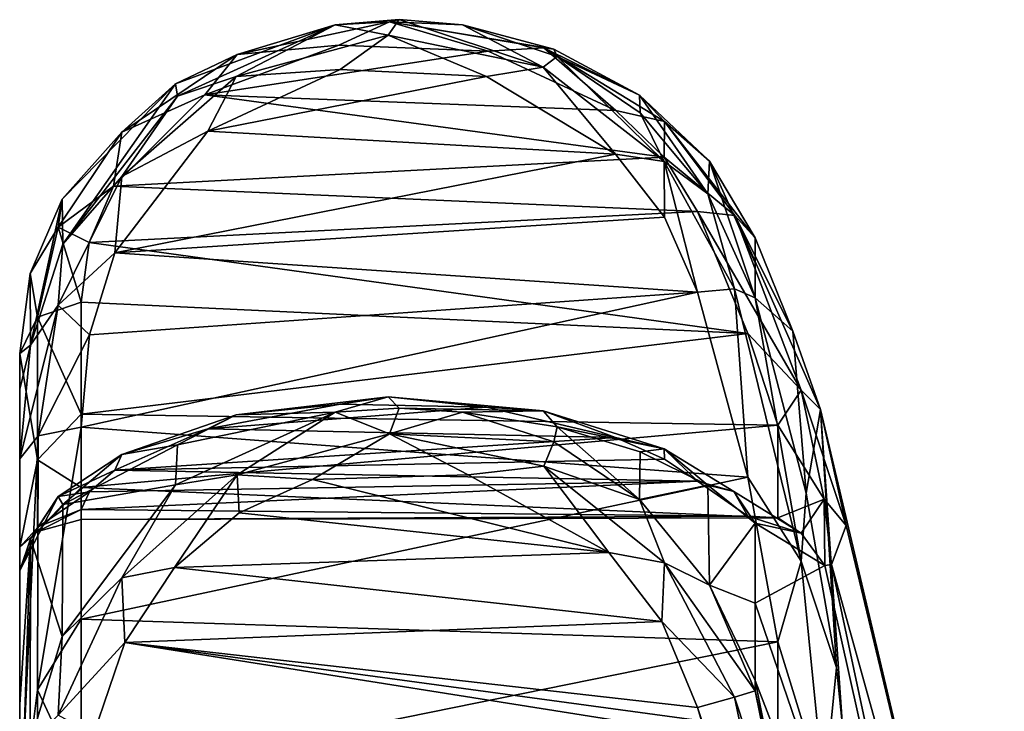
# Model space of a CAD drawing. Extents: x -207 to 207, y 0 to 988.
# Tile 139 of 144: x 84 to 96, y 699 to 707. Entities that reach past the tile are written whole.
import ezdxf

# ---------------------------------------------------------------- set-up
doc = ezdxf.new("R2010")
doc.units = 0
doc.header["$LTSCALE"] = 127.314815
for name, color, linetype in [('459', 7, 'CONTINUOUS'), ('460', 7, 'CONTINUOUS'), ('461', 7, 'CONTINUOUS'), ('462', 7, 'CONTINUOUS'), ('463', 7, 'CONTINUOUS'), ('464', 7, 'CONTINUOUS'), ('465', 7, 'CONTINUOUS'), ('481', 7, 'CONTINUOUS'), ('492', 7, 'CONTINUOUS'), ('493', 7, 'CONTINUOUS'), ('494', 7, 'CONTINUOUS'), ('495', 7, 'CONTINUOUS'), ('496', 7, 'CONTINUOUS'), ('497', 7, 'CONTINUOUS'), ('498', 7, 'CONTINUOUS'), ('501', 7, 'CONTINUOUS'), ('502', 7, 'CONTINUOUS'), ('503', 7, 'CONTINUOUS'), ('504', 7, 'CONTINUOUS')]:
    doc.layers.add(name, color=color, linetype=linetype)

msp = doc.modelspace()

# ---------------------------------------------------------------- linework, layer by layer
at = {"layer": '459', "color": 7, "linetype": 'CONTINUOUS'}
for points in [[(92.638, 704.351, -295.128), (92.638, 703.917, -293.513), (92.638, 704.66, -296.769), (92.638, 704.351, -295.128)], [(92.638, 704.66, -296.769), (92.638, 703.917, -293.513), (93.107, 703.501, -298.333), (92.638, 704.66, -296.769)], [(92.638, 703.917, -293.513), (93.27, 701.489, -292.163), (93.107, 703.501, -298.333), (92.638, 703.917, -293.513)], [(93.27, 701.489, -292.163), (93.449, 702.528, -300), (93.107, 703.501, -298.333), (93.27, 701.489, -292.163)], [(93.646, 699.32, -290.462), (93.449, 702.528, -300), (93.27, 701.489, -292.163), (93.646, 699.32, -290.462)], [(95.733, 692.883, -300), (93.449, 702.528, -300), (93.722, 698.591, -289.753), (95.733, 692.883, -300)], [(93.722, 698.591, -289.753), (93.449, 702.528, -300), (93.646, 699.32, -290.462), (93.722, 698.591, -289.753)]]:
    msp.add_3dface(points, dxfattribs=at)
at = {"layer": '460', "color": 7, "linetype": 'CONTINUOUS'}
for points in [[(93.449, 702.528, -300), (95.733, 692.883, -300), (93.77, 701.085, -303.887), (93.449, 702.528, -300)], [(92.638, 701.114, -312.309), (93.503, 700.59, -308.092), (92.638, 700.12, -313.658), (92.638, 701.114, -312.309)], [(93.77, 701.085, -303.887), (95.733, 692.883, -300), (93.584, 700.601, -307.423), (93.77, 701.085, -303.887)], [(93.503, 700.59, -308.092), (95.438, 691.924, -307.434), (92.638, 700.12, -313.658), (93.503, 700.59, -308.092)], [(93.584, 700.601, -307.423), (95.438, 691.924, -307.434), (93.503, 700.59, -308.092), (93.584, 700.601, -307.423)], [(93.584, 700.601, -307.423), (95.733, 692.883, -300), (95.438, 691.924, -307.434), (93.584, 700.601, -307.423)], [(92.638, 700.12, -313.658), (95.438, 691.924, -307.434), (92.638, 699.162, -314.778), (92.638, 700.12, -313.658)], [(92.638, 699.162, -314.778), (95.438, 691.924, -307.434), (94.237, 691.149, -314.774), (92.638, 699.162, -314.778)], [(92.638, 699.162, -314.778), (94.237, 691.149, -314.774), (92.638, 699.031, -314.92), (92.638, 699.162, -314.778)], [(92.638, 699.031, -314.92), (94.237, 691.149, -314.774), (93.268, 696.268, -315.082), (92.638, 699.031, -314.92)]]:
    msp.add_3dface(points, dxfattribs=at)
at = {"layer": '461', "color": 7, "linetype": 'CONTINUOUS'}
for points in [[(92.385, 704.939, -297.09), (93.21, 702.769, -300.411), (91.922, 704.989, -297.294), (92.385, 704.939, -297.09)], [(91.922, 704.989, -297.294), (93.21, 702.769, -300.411), (92.547, 703.474, -299.442), (91.922, 704.989, -297.294)], [(93.107, 703.501, -298.333), (93.449, 702.528, -300), (92.385, 704.939, -297.09), (93.107, 703.501, -298.333)], [(93.449, 702.528, -300), (93.21, 702.769, -300.411), (92.385, 704.939, -297.09), (93.449, 702.528, -300)], [(92.638, 704.66, -296.769), (93.107, 703.501, -298.333), (92.385, 704.939, -297.09), (92.638, 704.66, -296.769)], [(92.547, 703.474, -299.442), (93.21, 702.769, -300.411), (92.917, 702.332, -301.759), (92.547, 703.474, -299.442)], [(93.21, 702.769, -300.411), (93.496, 701.412, -304.21), (92.917, 702.332, -301.759), (93.21, 702.769, -300.411)], [(93.449, 702.528, -300), (93.77, 701.085, -303.887), (93.21, 702.769, -300.411), (93.449, 702.528, -300)], [(93.77, 701.085, -303.887), (93.496, 701.412, -304.21), (93.21, 702.769, -300.411), (93.77, 701.085, -303.887)], [(92.917, 702.332, -301.759), (93.496, 701.412, -304.21), (92.918, 701.182, -306.783), (92.917, 702.332, -301.759)], [(92.374, 701.511, -312.136), (91.922, 701.637, -311.978), (92.547, 701.204, -309.386), (92.374, 701.511, -312.136)], [(92.638, 701.114, -312.309), (92.374, 701.511, -312.136), (93.209, 700.99, -308.219), (92.638, 701.114, -312.309)], [(93.209, 700.99, -308.219), (92.374, 701.511, -312.136), (92.547, 701.204, -309.386), (93.209, 700.99, -308.219)], [(93.496, 701.412, -304.21), (93.209, 700.99, -308.219), (92.918, 701.182, -306.783), (93.496, 701.412, -304.21)], [(93.503, 700.59, -308.092), (93.209, 700.99, -308.219), (93.496, 701.412, -304.21), (93.503, 700.59, -308.092)], [(93.77, 701.085, -303.887), (93.584, 700.601, -307.423), (93.496, 701.412, -304.21), (93.77, 701.085, -303.887)], [(93.584, 700.601, -307.423), (93.503, 700.59, -308.092), (93.496, 701.412, -304.21), (93.584, 700.601, -307.423)], [(92.918, 701.182, -306.783), (93.209, 700.99, -308.219), (92.547, 701.204, -309.386), (92.918, 701.182, -306.783)], [(93.503, 700.59, -308.092), (92.638, 701.114, -312.309), (93.209, 700.99, -308.219), (93.503, 700.59, -308.092)]]:
    msp.add_3dface(points, dxfattribs=at)
at = {"layer": '462', "color": 7, "linetype": 'CONTINUOUS'}
for points in [[(86.191, 702.462, -314.749), (88.078, 702.687, -315.228), (87.419, 702.493, -315.545), (86.191, 702.462, -314.749)], [(88.078, 702.687, -315.228), (86.191, 702.462, -314.749), (87.482, 702.596, -314.754), (88.078, 702.687, -315.228)], [(87.419, 702.493, -315.545), (88.078, 702.687, -315.228), (88.213, 702.545, -315.587), (87.419, 702.493, -315.545)], [(89.299, 702.559, -314.67), (88.078, 702.687, -315.228), (87.482, 702.596, -314.754), (89.299, 702.559, -314.67)], [(88.078, 702.687, -315.228), (90.002, 702.512, -314.858), (88.213, 702.545, -315.587), (88.078, 702.687, -315.228)], [(90.002, 702.512, -314.858), (88.078, 702.687, -315.228), (89.299, 702.559, -314.67), (90.002, 702.512, -314.858)], [(87.482, 702.596, -314.754), (86.191, 702.462, -314.749), (85.837, 702.289, -314.022), (87.482, 702.596, -314.754)], [(88.213, 702.545, -315.587), (90.002, 702.512, -314.858), (89.003, 702.493, -315.545), (88.213, 702.545, -315.587)], [(90.904, 702.182, -313.741), (90.002, 702.512, -314.858), (89.299, 702.559, -314.67), (90.904, 702.182, -313.741)], [(84.767, 701.969, -313.553), (86.191, 702.462, -314.749), (85.462, 702.091, -314.733), (84.767, 701.969, -313.553)], [(86.191, 702.462, -314.749), (84.767, 701.969, -313.553), (85.837, 702.289, -314.022), (86.191, 702.462, -314.749)], [(85.462, 702.091, -314.733), (86.191, 702.462, -314.749), (87.419, 702.493, -315.545), (85.462, 702.091, -314.733)], [(89.003, 702.493, -315.545), (90.002, 702.512, -314.858), (90.179, 702.312, -315.189), (89.003, 702.493, -315.545)], [(90.002, 702.512, -314.858), (91.508, 702.039, -313.737), (90.179, 702.312, -315.189), (90.002, 702.512, -314.858)], [(91.508, 702.039, -313.737), (90.002, 702.512, -314.858), (90.904, 702.182, -313.741), (91.508, 702.039, -313.737)], [(85.837, 702.289, -314.022), (84.767, 701.969, -313.553), (84.683, 701.775, -312.494), (85.837, 702.289, -314.022)], [(90.179, 702.312, -315.189), (91.508, 702.039, -313.737), (91.207, 702.001, -314.539), (90.179, 702.312, -315.189)], [(91.509, 701.912, -312.954), (91.508, 702.039, -313.737), (90.904, 702.182, -313.741), (91.509, 701.912, -312.954)], [(84.036, 701.348, -312.973), (84.767, 701.969, -313.553), (85.462, 702.091, -314.733), (84.036, 701.348, -312.973)], [(91.207, 702.001, -314.539), (91.508, 702.039, -313.737), (92.049, 701.586, -313.583), (91.207, 702.001, -314.539)], [(91.922, 701.637, -311.978), (92.374, 701.511, -312.136), (91.508, 702.039, -313.737), (91.922, 701.637, -311.978)], [(91.922, 701.637, -311.978), (91.508, 702.039, -313.737), (91.509, 701.912, -312.954), (91.922, 701.637, -311.978)], [(91.508, 702.039, -313.737), (92.374, 701.511, -312.136), (92.049, 701.586, -313.583), (91.508, 702.039, -313.737)], [(83.978, 701.448, -311.924), (84.767, 701.969, -313.553), (84.036, 701.348, -312.973), (83.978, 701.448, -311.924)], [(84.767, 701.969, -313.553), (83.978, 701.448, -311.924), (84.683, 701.775, -312.494), (84.767, 701.969, -313.553)], [(84.683, 701.775, -312.494), (83.978, 701.448, -311.924), (84.367, 701.505, -311.406), (84.683, 701.775, -312.494)], [(92.374, 701.511, -312.136), (92.638, 701.114, -312.309), (92.049, 701.586, -313.583), (92.374, 701.511, -312.136)], [(83.731, 701.071, -310.145), (83.978, 701.448, -311.924), (83.5, 700.529, -310.217), (83.731, 701.071, -310.145)], [(83.5, 700.529, -310.217), (83.978, 701.448, -311.924), (83.634, 700.92, -311.707), (83.5, 700.529, -310.217)], [(83.634, 700.92, -311.707), (83.978, 701.448, -311.924), (84.036, 701.348, -312.973), (83.634, 700.92, -311.707)], [(83.978, 701.448, -311.924), (83.731, 701.071, -310.145), (84.367, 701.505, -311.406), (83.978, 701.448, -311.924)], [(84.262, 701.284, -310.117), (84.367, 701.505, -311.406), (83.731, 701.071, -310.145), (84.262, 701.284, -310.117)]]:
    msp.add_3dface(points, dxfattribs=at)
at = {"layer": '463', "color": 7, "linetype": 'CONTINUOUS'}
for points in [[(89.003, 702.493, -315.545), (90.179, 702.312, -315.189), (90.137, 702.126, -315.453), (89.003, 702.493, -315.545)], [(90.137, 702.126, -315.453), (90.179, 702.312, -315.189), (91.199, 701.409, -315.291), (90.137, 702.126, -315.453)], [(90.179, 702.312, -315.189), (91.207, 702.001, -314.539), (91.199, 701.409, -315.291), (90.179, 702.312, -315.189)], [(91.207, 702.001, -314.539), (92.049, 701.586, -313.583), (91.199, 701.409, -315.291), (91.207, 702.001, -314.539)], [(91.199, 701.409, -315.291), (92.049, 701.586, -313.583), (92.071, 700.343, -315.093), (91.199, 701.409, -315.291)], [(92.049, 701.586, -313.583), (92.638, 701.114, -312.309), (92.071, 700.343, -315.093), (92.049, 701.586, -313.583)], [(92.638, 701.114, -312.309), (92.638, 700.12, -313.658), (92.071, 700.343, -315.093), (92.638, 701.114, -312.309)], [(92.638, 700.12, -313.658), (92.638, 699.162, -314.778), (92.071, 700.343, -315.093), (92.638, 700.12, -313.658)], [(92.638, 699.162, -314.778), (92.638, 699.031, -314.92), (92.071, 700.343, -315.093), (92.638, 699.162, -314.778)]]:
    msp.add_3dface(points, dxfattribs=at)
at = {"layer": '464', "color": 7, "linetype": 'CONTINUOUS'}
for points in [[(87.419, 702.493, -315.545), (88.213, 702.545, -315.587), (88.094, 702.227, -315.805), (87.419, 702.493, -315.545)], [(88.213, 702.545, -315.587), (89.003, 702.493, -315.545), (88.094, 702.227, -315.805), (88.213, 702.545, -315.587)], [(85.436, 701.591, -315.33), (87.419, 702.493, -315.545), (86.201, 701.715, -315.693), (85.436, 701.591, -315.33)], [(86.201, 701.715, -315.693), (87.419, 702.493, -315.545), (88.094, 702.227, -315.805), (86.201, 701.715, -315.693)], [(89.003, 702.493, -315.545), (90.137, 702.126, -315.453), (88.094, 702.227, -315.805), (89.003, 702.493, -315.545)], [(86.201, 701.715, -315.693), (88.094, 702.227, -315.805), (87.137, 701.659, -315.805), (86.201, 701.715, -315.693)], [(87.137, 701.659, -315.805), (88.094, 702.227, -315.805), (89.073, 701.716, -315.816), (87.137, 701.659, -315.805)], [(88.094, 702.227, -315.805), (90.137, 702.126, -315.453), (90.013, 701.823, -315.716), (88.094, 702.227, -315.805)], [(88.094, 702.227, -315.805), (90.013, 701.823, -315.716), (89.073, 701.716, -315.816), (88.094, 702.227, -315.805)], [(90.137, 702.126, -315.453), (91.199, 701.409, -315.291), (90.013, 701.823, -315.716), (90.137, 702.126, -315.453)], [(89.073, 701.716, -315.816), (90.013, 701.823, -315.716), (90.819, 700.751, -315.655), (89.073, 701.716, -315.816)], [(90.013, 701.823, -315.716), (91.199, 701.409, -315.291), (91.513, 700.623, -315.504), (90.013, 701.823, -315.716)], [(90.013, 701.823, -315.716), (91.513, 700.623, -315.504), (90.819, 700.751, -315.655), (90.013, 701.823, -315.716)], [(84.77, 700.437, -315.479), (85.436, 701.591, -315.33), (86.201, 701.715, -315.693), (84.77, 700.437, -315.479)], [(84.77, 700.437, -315.479), (86.201, 701.715, -315.693), (85.425, 700.563, -315.631), (84.77, 700.437, -315.479)], [(85.425, 700.563, -315.631), (86.201, 701.715, -315.693), (86.225, 701.244, -315.73), (85.425, 700.563, -315.631)], [(86.225, 701.244, -315.73), (86.201, 701.715, -315.693), (87.137, 701.659, -315.805), (86.225, 701.244, -315.73)], [(84.027, 699.709, -314.998), (85.436, 701.591, -315.33), (84.77, 700.437, -315.479), (84.027, 699.709, -314.998)], [(91.199, 701.409, -315.291), (92.071, 700.343, -315.093), (91.513, 700.623, -315.504), (91.199, 701.409, -315.291)], [(90.819, 700.751, -315.655), (91.513, 700.623, -315.504), (91.478, 699.893, -315.56), (90.819, 700.751, -315.655)], [(91.513, 700.623, -315.504), (92.38, 698.952, -315.342), (91.478, 699.893, -315.56), (91.513, 700.623, -315.504)], [(92.071, 700.343, -315.093), (92.638, 699.031, -314.92), (91.513, 700.623, -315.504), (92.071, 700.343, -315.093)], [(91.513, 700.623, -315.504), (92.638, 699.031, -314.92), (92.38, 698.952, -315.342), (91.513, 700.623, -315.504)], [(84.807, 699.633, -315.54), (84.77, 700.437, -315.479), (85.425, 700.563, -315.631), (84.807, 699.633, -315.54)], [(83.979, 698.729, -315.332), (84.027, 699.709, -314.998), (84.77, 700.437, -315.479), (83.979, 698.729, -315.332)], [(83.979, 698.729, -315.332), (84.77, 700.437, -315.479), (84.807, 699.633, -315.54), (83.979, 698.729, -315.332)], [(92.38, 698.952, -315.342), (91.922, 698.825, -315.505), (91.478, 699.893, -315.56), (92.38, 698.952, -315.342)], [(83.632, 698.391, -314.865), (84.027, 699.709, -314.998), (83.979, 698.729, -315.332), (83.632, 698.391, -314.865)], [(84.417, 698.491, -315.501), (83.979, 698.729, -315.332), (84.807, 699.633, -315.54), (84.417, 698.491, -315.501)]]:
    msp.add_3dface(points, dxfattribs=at)
at = {"layer": '465', "color": 7, "linetype": 'CONTINUOUS'}
for points in [[(92.638, 699.031, -314.92), (93.268, 696.268, -315.082), (92.38, 698.952, -315.342), (92.638, 699.031, -314.92)], [(91.922, 698.825, -315.505), (92.38, 698.952, -315.342), (93.21, 695.004, -315.713), (91.922, 698.825, -315.505)], [(92.38, 698.952, -315.342), (93.268, 696.268, -315.082), (93.21, 695.004, -315.713), (92.38, 698.952, -315.342)], [(91.922, 698.825, -315.505), (93.21, 695.004, -315.713), (91.969, 698.658, -315.502), (91.922, 698.825, -315.505)]]:
    msp.add_3dface(points, dxfattribs=at)
at = {"layer": '481', "color": 7, "linetype": 'CONTINUOUS'}
for points in [[(83.5, 703.226, -298.401), (83.5, 700.817, -304.067), (83.5, 702.78, -295.485), (83.5, 703.226, -298.401)], [(83.5, 702.78, -295.485), (83.5, 700.817, -304.067), (83.5, 701.917, -292.665), (83.5, 702.78, -295.485)], [(83.5, 700.817, -304.067), (83.5, 698.862, -312.65), (83.5, 701.917, -292.665), (83.5, 700.817, -304.067)], [(83.5, 701.917, -292.665), (83.5, 698.862, -312.65), (83.5, 697.288, -288.606), (83.5, 701.917, -292.665)], [(83.5, 700.529, -310.217), (83.5, 698.862, -312.65), (83.5, 700.817, -304.067), (83.5, 700.529, -310.217)], [(83.5, 698.862, -312.65), (83.5, 696.861, -314.816), (83.5, 697.288, -288.606), (83.5, 698.862, -312.65)]]:
    msp.add_3dface(points, dxfattribs=at)
at = {"layer": '492', "color": 7, "linetype": 'CONTINUOUS'}
for points in [[(87.137, 701.659, -315.805), (89.073, 701.716, -315.816), (90.819, 700.751, -315.655), (87.137, 701.659, -315.805)], [(86.225, 701.244, -315.73), (87.137, 701.659, -315.805), (90.819, 700.751, -315.655), (86.225, 701.244, -315.73)], [(85.425, 700.563, -315.631), (86.225, 701.244, -315.73), (90.819, 700.751, -315.655), (85.425, 700.563, -315.631)], [(85.425, 700.563, -315.631), (90.819, 700.751, -315.655), (91.478, 699.893, -315.56), (85.425, 700.563, -315.631)], [(84.807, 699.633, -315.54), (85.425, 700.563, -315.631), (91.478, 699.893, -315.56), (84.807, 699.633, -315.54)], [(91.922, 698.825, -315.505), (84.807, 699.633, -315.54), (91.478, 699.893, -315.56), (91.922, 698.825, -315.505)], [(84.417, 698.491, -315.501), (84.807, 699.633, -315.54), (92.015, 698.491, -315.501), (84.417, 698.491, -315.501)], [(84.807, 699.633, -315.54), (91.922, 698.825, -315.505), (91.969, 698.658, -315.502), (84.807, 699.633, -315.54)], [(84.807, 699.633, -315.54), (91.969, 698.658, -315.502), (92.015, 698.491, -315.501), (84.807, 699.633, -315.54)]]:
    msp.add_3dface(points, dxfattribs=at)
at = {"layer": '493', "color": 7, "linetype": 'CONTINUOUS'}
for points in [[(85.462, 702.091, -314.733), (87.419, 702.493, -315.545), (85.436, 701.591, -315.33), (85.462, 702.091, -314.733)], [(84.036, 701.348, -312.973), (85.462, 702.091, -314.733), (85.436, 701.591, -315.33), (84.036, 701.348, -312.973)], [(84.036, 701.348, -312.973), (85.436, 701.591, -315.33), (84.027, 699.709, -314.998), (84.036, 701.348, -312.973)], [(83.634, 700.92, -311.707), (84.036, 701.348, -312.973), (84.027, 699.709, -314.998), (83.634, 700.92, -311.707)], [(83.5, 700.529, -310.217), (83.634, 700.92, -311.707), (83.5, 698.862, -312.65), (83.5, 700.529, -310.217)], [(83.634, 700.92, -311.707), (83.632, 698.391, -314.865), (83.5, 696.861, -314.816), (83.634, 700.92, -311.707)], [(83.634, 700.92, -311.707), (83.5, 696.861, -314.816), (83.5, 698.862, -312.65), (83.634, 700.92, -311.707)], [(83.634, 700.92, -311.707), (84.027, 699.709, -314.998), (83.632, 698.391, -314.865), (83.634, 700.92, -311.707)]]:
    msp.add_3dface(points, dxfattribs=at)
at = {"layer": '494', "color": 7, "linetype": 'CONTINUOUS'}
for points in [[(83.723, 703.676, -298.695), (84.262, 703.863, -298.818), (84.262, 702.47, -301.424), (83.723, 703.676, -298.695)], [(83.723, 701.901, -302.268), (83.5, 703.226, -298.401), (83.723, 703.676, -298.695), (83.723, 701.901, -302.268)], [(83.723, 701.901, -302.268), (83.723, 703.676, -298.695), (84.262, 702.47, -301.424), (83.723, 701.901, -302.268)], [(83.5, 700.817, -304.067), (83.5, 703.226, -298.401), (83.723, 701.901, -302.268), (83.5, 700.817, -304.067)], [(84.262, 701.56, -304.236), (83.723, 701.901, -302.268), (84.262, 702.47, -301.424), (84.262, 701.56, -304.236)], [(83.723, 701.013, -306.157), (83.5, 700.817, -304.067), (83.723, 701.901, -302.268), (83.723, 701.013, -306.157)], [(83.723, 701.013, -306.157), (83.723, 701.901, -302.268), (84.262, 701.56, -304.236), (83.723, 701.013, -306.157)], [(84.262, 701.16, -307.164), (83.723, 701.013, -306.157), (84.262, 701.56, -304.236), (84.262, 701.16, -307.164)], [(84.262, 701.284, -310.117), (83.731, 701.071, -310.145), (83.723, 701.013, -306.157), (84.262, 701.284, -310.117)], [(84.262, 701.284, -310.117), (83.723, 701.013, -306.157), (84.262, 701.16, -307.164), (84.262, 701.284, -310.117)], [(83.731, 701.071, -310.145), (83.5, 700.529, -310.217), (83.5, 700.817, -304.067), (83.731, 701.071, -310.145)], [(83.731, 701.071, -310.145), (83.5, 700.817, -304.067), (83.723, 701.013, -306.157), (83.731, 701.071, -310.145)]]:
    msp.add_3dface(points, dxfattribs=at)
at = {"layer": '495', "color": 7, "linetype": 'CONTINUOUS'}
for points in [[(85.436, 706.576, -295.023), (87.419, 707.308, -294.452), (86.201, 706.938, -295.152), (85.436, 706.576, -295.023)], [(86.201, 706.938, -295.152), (87.419, 707.308, -294.452), (88.094, 707.345, -294.822), (86.201, 706.938, -295.152)], [(86.201, 706.938, -295.152), (88.094, 707.345, -294.822), (87.467, 707.054, -295.212), (86.201, 706.938, -295.152)], [(87.419, 707.308, -294.452), (88.213, 707.373, -294.437), (88.094, 707.345, -294.822), (87.419, 707.308, -294.452)], [(87.467, 707.054, -295.212), (88.094, 707.345, -294.822), (89.319, 706.982, -295.273), (87.467, 707.054, -295.212)], [(88.213, 707.373, -294.437), (89.003, 707.308, -294.452), (88.094, 707.345, -294.822), (88.213, 707.373, -294.437)], [(89.003, 707.308, -294.452), (90.137, 707.006, -294.682), (88.094, 707.345, -294.822), (89.003, 707.308, -294.452)], [(88.094, 707.345, -294.822), (90.137, 707.006, -294.682), (90.013, 707.023, -295.082), (88.094, 707.345, -294.822)], [(88.094, 707.345, -294.822), (90.013, 707.023, -295.082), (89.319, 706.982, -295.273), (88.094, 707.345, -294.822)], [(85.8, 706.439, -295.758), (86.201, 706.938, -295.152), (87.467, 707.054, -295.212), (85.8, 706.439, -295.758)], [(84.77, 705.973, -296.018), (85.436, 706.576, -295.023), (86.201, 706.938, -295.152), (84.77, 705.973, -296.018)], [(84.77, 705.973, -296.018), (86.201, 706.938, -295.152), (85.8, 706.439, -295.758), (84.77, 705.973, -296.018)], [(89.319, 706.982, -295.273), (90.013, 707.023, -295.082), (90.907, 706.242, -295.945), (89.319, 706.982, -295.273)], [(90.137, 707.006, -294.682), (91.199, 706.433, -295.141), (90.013, 707.023, -295.082), (90.137, 707.006, -294.682)], [(90.013, 707.023, -295.082), (91.199, 706.433, -295.141), (91.513, 706.109, -295.888), (90.013, 707.023, -295.082)], [(90.013, 707.023, -295.082), (91.513, 706.109, -295.888), (90.907, 706.242, -295.945), (90.013, 707.023, -295.082)], [(84.027, 705.144, -296.288), (85.436, 706.576, -295.023), (84.77, 705.973, -296.018), (84.027, 705.144, -296.288)], [(84.664, 705.304, -296.926), (84.77, 705.973, -296.018), (85.8, 706.439, -295.758), (84.664, 705.304, -296.926)], [(91.199, 706.433, -295.141), (92.071, 705.613, -295.851), (91.513, 706.109, -295.888), (91.199, 706.433, -295.141)], [(90.907, 706.242, -295.945), (91.513, 706.109, -295.888), (91.508, 705.662, -296.532), (90.907, 706.242, -295.945)], [(91.513, 706.109, -295.888), (92.385, 704.939, -297.09), (91.508, 705.662, -296.532), (91.513, 706.109, -295.888)], [(92.638, 704.66, -296.769), (92.385, 704.939, -297.09), (91.513, 706.109, -295.888), (92.638, 704.66, -296.769)], [(92.071, 705.613, -295.851), (92.638, 704.66, -296.769), (91.513, 706.109, -295.888), (92.071, 705.613, -295.851)], [(83.978, 704.794, -297.262), (84.027, 705.144, -296.288), (84.77, 705.973, -296.018), (83.978, 704.794, -297.262)], [(83.978, 704.794, -297.262), (84.77, 705.973, -296.018), (84.664, 705.304, -296.926), (83.978, 704.794, -297.262)], [(92.385, 704.939, -297.09), (91.922, 704.989, -297.294), (91.508, 705.662, -296.532), (92.385, 704.939, -297.09)], [(84.362, 704.604, -297.775), (83.978, 704.794, -297.262), (84.664, 705.304, -296.926), (84.362, 704.604, -297.775)], [(83.632, 704.218, -297.235), (84.027, 705.144, -296.288), (83.978, 704.794, -297.262), (83.632, 704.218, -297.235)], [(83.723, 703.676, -298.695), (83.632, 704.218, -297.235), (83.978, 704.794, -297.262), (83.723, 703.676, -298.695)], [(84.262, 703.863, -298.818), (83.723, 703.676, -298.695), (83.978, 704.794, -297.262), (84.262, 703.863, -298.818)], [(84.262, 703.863, -298.818), (83.978, 704.794, -297.262), (84.362, 704.604, -297.775), (84.262, 703.863, -298.818)], [(83.723, 703.676, -298.695), (83.5, 703.226, -298.401), (83.632, 704.218, -297.235), (83.723, 703.676, -298.695)]]:
    msp.add_3dface(points, dxfattribs=at)
at = {"layer": '496', "color": 7, "linetype": 'CONTINUOUS'}
for points in [[(90.137, 707.006, -294.682), (89.003, 707.308, -294.452), (90.179, 706.916, -294.371), (90.137, 707.006, -294.682)], [(91.199, 706.433, -295.141), (90.137, 707.006, -294.682), (90.179, 706.916, -294.371), (91.199, 706.433, -295.141)], [(91.207, 706.213, -294.209), (91.199, 706.433, -295.141), (90.179, 706.916, -294.371), (91.207, 706.213, -294.209)], [(92.071, 705.613, -295.851), (91.199, 706.433, -295.141), (92.049, 705.208, -293.938), (92.071, 705.613, -295.851)], [(92.049, 705.208, -293.938), (91.199, 706.433, -295.141), (91.207, 706.213, -294.209), (92.049, 705.208, -293.938)], [(92.638, 703.917, -293.513), (92.071, 705.613, -295.851), (92.049, 705.208, -293.938), (92.638, 703.917, -293.513)], [(92.638, 703.917, -293.513), (92.638, 704.351, -295.128), (92.071, 705.613, -295.851), (92.638, 703.917, -293.513)], [(92.638, 704.351, -295.128), (92.638, 704.66, -296.769), (92.071, 705.613, -295.851), (92.638, 704.351, -295.128)]]:
    msp.add_3dface(points, dxfattribs=at)
at = {"layer": '497', "color": 7, "linetype": 'CONTINUOUS'}
for points in [[(86.191, 706.666, -293.98), (87.419, 707.308, -294.452), (85.462, 706.422, -294.259), (86.191, 706.666, -293.98)], [(88.078, 707.18, -294.102), (87.419, 707.308, -294.452), (86.191, 706.666, -293.98), (88.078, 707.18, -294.102)], [(88.213, 707.373, -294.437), (87.419, 707.308, -294.452), (88.078, 707.18, -294.102), (88.213, 707.373, -294.437)], [(90.002, 706.782, -294.009), (88.213, 707.373, -294.437), (88.078, 707.18, -294.102), (90.002, 706.782, -294.009)], [(89.003, 707.308, -294.452), (88.213, 707.373, -294.437), (90.002, 706.782, -294.009), (89.003, 707.308, -294.452)], [(90.179, 706.916, -294.371), (89.003, 707.308, -294.452), (90.002, 706.782, -294.009), (90.179, 706.916, -294.371)], [(88.078, 707.18, -294.102), (86.191, 706.666, -293.98), (87.482, 706.753, -293.878), (88.078, 707.18, -294.102)], [(89.299, 706.665, -293.855), (88.078, 707.18, -294.102), (87.482, 706.753, -293.878), (89.299, 706.665, -293.855)], [(90.002, 706.782, -294.009), (88.078, 707.18, -294.102), (89.299, 706.665, -293.855), (90.002, 706.782, -294.009)], [(91.508, 705.61, -293.68), (90.179, 706.916, -294.371), (90.002, 706.782, -294.009), (91.508, 705.61, -293.68)], [(91.207, 706.213, -294.209), (90.179, 706.916, -294.371), (91.508, 705.61, -293.68), (91.207, 706.213, -294.209)], [(87.482, 706.753, -293.878), (86.191, 706.666, -293.98), (85.837, 705.989, -293.661), (87.482, 706.753, -293.878)], [(90.904, 705.703, -293.57), (90.002, 706.782, -294.009), (89.299, 706.665, -293.855), (90.904, 705.703, -293.57)], [(91.508, 705.61, -293.68), (90.002, 706.782, -294.009), (90.904, 705.703, -293.57), (91.508, 705.61, -293.68)], [(84.767, 705.423, -293.619), (86.191, 706.666, -293.98), (85.462, 706.422, -294.259), (84.767, 705.423, -293.619)], [(86.191, 706.666, -293.98), (84.767, 705.423, -293.619), (85.837, 705.989, -293.661), (86.191, 706.666, -293.98)], [(84.036, 704.582, -293.743), (84.767, 705.423, -293.619), (85.462, 706.422, -294.259), (84.036, 704.582, -293.743)], [(92.049, 705.208, -293.938), (91.207, 706.213, -294.209), (91.508, 705.61, -293.68), (92.049, 705.208, -293.938)], [(85.837, 705.989, -293.661), (84.767, 705.423, -293.619), (84.683, 704.474, -293.111), (85.837, 705.989, -293.661)], [(91.509, 704.919, -293.29), (91.508, 705.61, -293.68), (90.904, 705.703, -293.57), (91.509, 704.919, -293.29)], [(92.379, 704.029, -293.098), (92.049, 705.208, -293.938), (91.508, 705.61, -293.68), (92.379, 704.029, -293.098)], [(91.922, 703.985, -292.897), (91.508, 705.61, -293.68), (91.509, 704.919, -293.29), (91.922, 703.985, -292.897)], [(91.508, 705.61, -293.68), (91.922, 703.985, -292.897), (92.379, 704.029, -293.098), (91.508, 705.61, -293.68)], [(83.978, 703.824, -293.011), (84.767, 705.423, -293.619), (84.036, 704.582, -293.743), (83.978, 703.824, -293.011)], [(84.767, 705.423, -293.619), (83.978, 703.824, -293.011), (84.683, 704.474, -293.111), (84.767, 705.423, -293.619)], [(92.638, 703.917, -293.513), (92.049, 705.208, -293.938), (92.379, 704.029, -293.098), (92.638, 703.917, -293.513)], [(83.634, 703.326, -293.289), (83.978, 703.824, -293.011), (84.036, 704.582, -293.743), (83.634, 703.326, -293.289)], [(84.683, 704.474, -293.111), (83.978, 703.824, -293.011), (84.367, 703.455, -292.643), (84.683, 704.474, -293.111)], [(83.978, 703.824, -293.011), (83.5, 701.917, -292.665), (83.731, 702.199, -292.197), (83.978, 703.824, -293.011)], [(83.5, 701.917, -292.665), (83.978, 703.824, -293.011), (83.634, 703.326, -293.289), (83.5, 701.917, -292.665)], [(83.978, 703.824, -293.011), (83.731, 702.199, -292.197), (84.367, 703.455, -292.643), (83.978, 703.824, -293.011)], [(84.262, 702.31, -292.013), (84.367, 703.455, -292.643), (83.731, 702.199, -292.197), (84.262, 702.31, -292.013)]]:
    msp.add_3dface(points, dxfattribs=at)
at = {"layer": '498', "color": 7, "linetype": 'CONTINUOUS'}
for points in [[(92.379, 704.029, -293.098), (91.922, 703.985, -292.897), (92.547, 701.688, -291.619), (92.379, 704.029, -293.098)], [(92.638, 703.917, -293.513), (92.379, 704.029, -293.098), (93.209, 700.642, -291.059), (92.638, 703.917, -293.513)], [(93.209, 700.642, -291.059), (92.379, 704.029, -293.098), (92.547, 701.688, -291.619), (93.209, 700.642, -291.059)], [(93.27, 701.489, -292.163), (92.638, 703.917, -293.513), (93.209, 700.642, -291.059), (93.27, 701.489, -292.163)], [(92.918, 699.64, -290.014), (93.209, 700.642, -291.059), (92.547, 701.688, -291.619), (92.918, 699.64, -290.014)], [(93.646, 699.32, -290.462), (93.27, 701.489, -292.163), (93.209, 700.642, -291.059), (93.646, 699.32, -290.462)], [(93.496, 697.771, -288.23), (93.209, 700.642, -291.059), (92.918, 699.64, -290.014), (93.496, 697.771, -288.23)], [(93.646, 699.32, -290.462), (93.209, 700.642, -291.059), (93.496, 697.771, -288.23), (93.646, 699.32, -290.462)], [(92.917, 696.429, -285.982), (93.496, 697.771, -288.23), (92.918, 699.64, -290.014), (92.917, 696.429, -285.982)], [(93.722, 698.591, -289.753), (93.646, 699.32, -290.462), (93.496, 697.771, -288.23), (93.722, 698.591, -289.753)]]:
    msp.add_3dface(points, dxfattribs=at)
at = {"layer": '501', "color": 7, "linetype": 'CONTINUOUS'}
for points in [[(84.262, 702.31, -292.013), (83.731, 702.199, -292.197), (83.723, 699.045, -289.756), (84.262, 702.31, -292.013)], [(84.262, 702.31, -292.013), (83.723, 699.045, -289.756), (84.262, 699.924, -290.269), (84.262, 702.31, -292.013)], [(83.5, 701.917, -292.665), (83.5, 697.288, -288.606), (83.731, 702.199, -292.197), (83.5, 701.917, -292.665)], [(83.731, 702.199, -292.197), (83.5, 697.288, -288.606), (83.723, 699.045, -289.756), (83.731, 702.199, -292.197)], [(84.262, 699.924, -290.269), (83.723, 699.045, -289.756), (84.262, 697.884, -288.131), (84.262, 699.924, -290.269)], [(83.723, 699.045, -289.756), (83.5, 697.288, -288.606), (83.723, 696.558, -286.637), (83.723, 699.045, -289.756)], [(83.723, 699.045, -289.756), (83.723, 696.558, -286.637), (84.262, 697.884, -288.131), (83.723, 699.045, -289.756)]]:
    msp.add_3dface(points, dxfattribs=at)
at = {"layer": '502', "color": 7, "linetype": 'CONTINUOUS'}
for points in [[(89.299, 706.665, -293.855), (87.482, 706.753, -293.878), (85.837, 705.989, -293.661), (89.299, 706.665, -293.855)], [(90.904, 705.703, -293.57), (89.299, 706.665, -293.855), (85.837, 705.989, -293.661), (90.904, 705.703, -293.57)], [(90.904, 705.703, -293.57), (85.837, 705.989, -293.661), (84.683, 704.474, -293.111), (90.904, 705.703, -293.57)], [(91.509, 704.919, -293.29), (90.904, 705.703, -293.57), (84.683, 704.474, -293.111), (91.509, 704.919, -293.29)], [(91.922, 703.985, -292.897), (91.509, 704.919, -293.29), (84.683, 704.474, -293.111), (91.922, 703.985, -292.897)], [(91.922, 703.985, -292.897), (84.683, 704.474, -293.111), (84.367, 703.455, -292.643), (91.922, 703.985, -292.897)], [(91.922, 703.985, -292.897), (84.367, 703.455, -292.643), (84.262, 702.31, -292.013), (91.922, 703.985, -292.897)], [(91.922, 703.985, -292.897), (84.262, 702.31, -292.013), (92.547, 701.688, -291.619), (91.922, 703.985, -292.897)], [(92.547, 701.688, -291.619), (84.262, 702.31, -292.013), (84.262, 699.924, -290.269), (92.547, 701.688, -291.619)], [(92.918, 699.64, -290.014), (92.547, 701.688, -291.619), (84.262, 699.924, -290.269), (92.918, 699.64, -290.014)], [(92.918, 699.64, -290.014), (84.262, 699.924, -290.269), (84.262, 697.884, -288.131), (92.918, 699.64, -290.014)], [(92.917, 696.429, -285.982), (92.918, 699.64, -290.014), (84.262, 697.884, -288.131), (92.917, 696.429, -285.982)]]:
    msp.add_3dface(points, dxfattribs=at)
at = {"layer": '503', "color": 7, "linetype": 'CONTINUOUS'}
for points in [[(87.419, 707.308, -294.452), (85.436, 706.576, -295.023), (85.462, 706.422, -294.259), (87.419, 707.308, -294.452)], [(85.436, 706.576, -295.023), (84.027, 705.144, -296.288), (84.036, 704.582, -293.743), (85.436, 706.576, -295.023)], [(85.436, 706.576, -295.023), (84.036, 704.582, -293.743), (85.462, 706.422, -294.259), (85.436, 706.576, -295.023)], [(84.027, 705.144, -296.288), (83.632, 704.218, -297.235), (83.634, 703.326, -293.289), (84.027, 705.144, -296.288)], [(84.027, 705.144, -296.288), (83.634, 703.326, -293.289), (84.036, 704.582, -293.743), (84.027, 705.144, -296.288)], [(83.632, 704.218, -297.235), (83.5, 703.226, -298.401), (83.634, 703.326, -293.289), (83.632, 704.218, -297.235)], [(83.5, 703.226, -298.401), (83.5, 702.78, -295.485), (83.634, 703.326, -293.289), (83.5, 703.226, -298.401)], [(83.5, 702.78, -295.485), (83.5, 701.917, -292.665), (83.634, 703.326, -293.289), (83.5, 702.78, -295.485)]]:
    msp.add_3dface(points, dxfattribs=at)
at = {"layer": '504', "color": 7, "linetype": 'CONTINUOUS'}
for points in [[(85.8, 706.439, -295.758), (87.467, 707.054, -295.212), (89.319, 706.982, -295.273), (85.8, 706.439, -295.758)], [(85.8, 706.439, -295.758), (89.319, 706.982, -295.273), (90.907, 706.242, -295.945), (85.8, 706.439, -295.758)], [(84.664, 705.304, -296.926), (85.8, 706.439, -295.758), (91.508, 705.662, -296.532), (84.664, 705.304, -296.926)], [(85.8, 706.439, -295.758), (90.907, 706.242, -295.945), (91.508, 705.662, -296.532), (85.8, 706.439, -295.758)], [(91.922, 704.989, -297.294), (84.664, 705.304, -296.926), (91.508, 705.662, -296.532), (91.922, 704.989, -297.294)], [(91.922, 704.989, -297.294), (84.362, 704.604, -297.775), (84.664, 705.304, -296.926), (91.922, 704.989, -297.294)], [(91.922, 704.989, -297.294), (92.547, 703.474, -299.442), (84.362, 704.604, -297.775), (91.922, 704.989, -297.294)], [(92.547, 703.474, -299.442), (84.262, 703.863, -298.818), (84.362, 704.604, -297.775), (92.547, 703.474, -299.442)], [(84.262, 703.863, -298.818), (92.547, 703.474, -299.442), (84.262, 702.47, -301.424), (84.262, 703.863, -298.818)], [(92.547, 703.474, -299.442), (92.917, 702.332, -301.759), (84.262, 702.47, -301.424), (92.547, 703.474, -299.442)], [(89.299, 702.559, -314.67), (87.482, 702.596, -314.754), (85.837, 702.289, -314.022), (89.299, 702.559, -314.67)], [(90.904, 702.182, -313.741), (89.299, 702.559, -314.67), (85.837, 702.289, -314.022), (90.904, 702.182, -313.741)], [(92.917, 702.332, -301.759), (84.262, 701.56, -304.236), (84.262, 702.47, -301.424), (92.917, 702.332, -301.759)], [(92.917, 702.332, -301.759), (92.918, 701.182, -306.783), (84.262, 701.56, -304.236), (92.917, 702.332, -301.759)], [(90.904, 702.182, -313.741), (85.837, 702.289, -314.022), (84.683, 701.775, -312.494), (90.904, 702.182, -313.741)], [(91.509, 701.912, -312.954), (90.904, 702.182, -313.741), (84.683, 701.775, -312.494), (91.509, 701.912, -312.954)], [(91.922, 701.637, -311.978), (91.509, 701.912, -312.954), (84.683, 701.775, -312.494), (91.922, 701.637, -311.978)], [(91.922, 701.637, -311.978), (84.683, 701.775, -312.494), (84.367, 701.505, -311.406), (91.922, 701.637, -311.978)], [(92.547, 701.204, -309.386), (91.922, 701.637, -311.978), (84.262, 701.284, -310.117), (92.547, 701.204, -309.386)], [(91.922, 701.637, -311.978), (84.367, 701.505, -311.406), (84.262, 701.284, -310.117), (91.922, 701.637, -311.978)], [(92.918, 701.182, -306.783), (84.262, 701.16, -307.164), (84.262, 701.56, -304.236), (92.918, 701.182, -306.783)], [(92.547, 701.204, -309.386), (84.262, 701.284, -310.117), (84.262, 701.16, -307.164), (92.547, 701.204, -309.386)], [(92.918, 701.182, -306.783), (92.547, 701.204, -309.386), (84.262, 701.16, -307.164), (92.918, 701.182, -306.783)]]:
    msp.add_3dface(points, dxfattribs=at)

doc.saveas('drawing.dxf')
